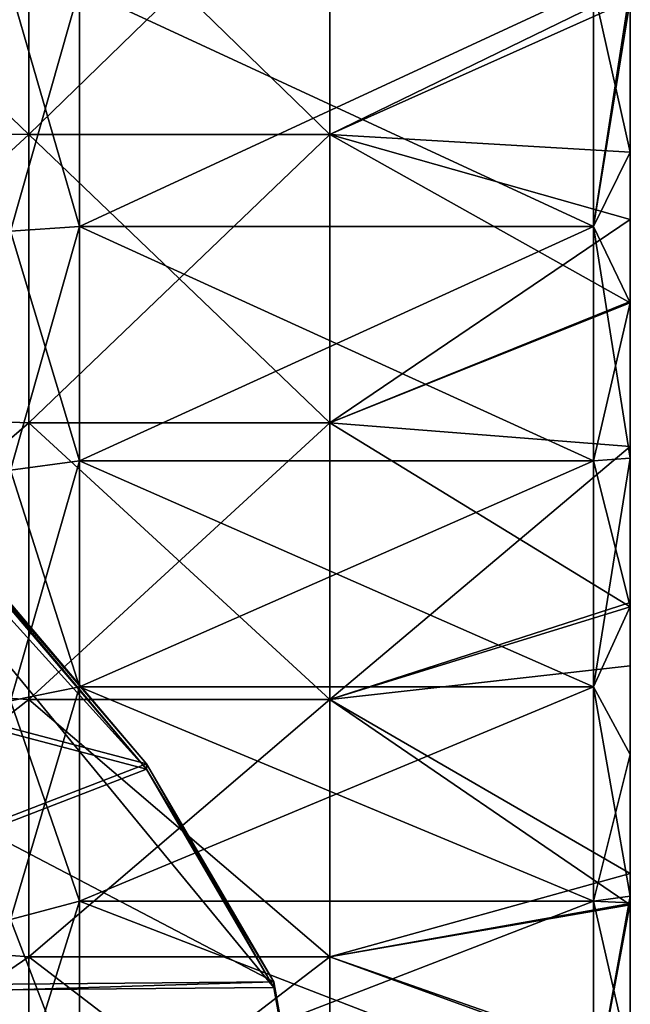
# Model space of a CAD drawing. Extents: x -1633 to 62, y -535 to 375.
# Tile 219 of 256: x 29 to 62, y -55 to -2. Entities that reach past the tile are written whole.
import ezdxf

# ---------------------------------------------------------------- set-up
doc = ezdxf.new("R2010")
doc.units = 0
doc.header["$LTSCALE"] = 33.374815
for name, color, linetype in [('1285', 7, 'CONTINUOUS'), ('1286', 7, 'CONTINUOUS'), ('1288', 7, 'CONTINUOUS'), ('1289', 7, 'CONTINUOUS'), ('1306', 7, 'CONTINUOUS'), ('1307', 7, 'CONTINUOUS'), ('1309', 7, 'CONTINUOUS'), ('1310', 7, 'CONTINUOUS'), ('21', 7, 'CONTINUOUS'), ('22', 7, 'CONTINUOUS'), ('24', 7, 'CONTINUOUS'), ('25', 7, 'CONTINUOUS'), ('26', 7, 'CONTINUOUS'), ('27', 7, 'CONTINUOUS'), ('28', 7, 'CONTINUOUS'), ('31', 7, 'CONTINUOUS'), ('32', 7, 'CONTINUOUS')]:
    doc.layers.add(name, color=color, linetype=linetype)

msp = doc.modelspace()

# ---------------------------------------------------------------- linework, layer by layer
at = {"layer": '1285', "color": 7, "linetype": 'CONTINUOUS'}
for points in [[(35.642, -42.258, 169.201), (9.358, -11.285, 164.526), (4, -54.487, 171.047), (35.642, -42.258, 169.201)], [(42.588, -54.154, 170.996), (35.642, -42.258, 169.201), (4, -54.487, 171.047), (42.588, -54.154, 170.996)], [(45, -67.681, 173.038), (42.588, -54.154, 170.996), (4, -55.331, 171.174), (45, -67.681, 173.038)], [(4, -55.331, 171.174), (42.588, -54.154, 170.996), (4, -54.487, 171.047), (4, -55.331, 171.174)], [(4, -101.698, 178.172), (45, -67.681, 173.038), (4, -55.331, 171.174), (4, -101.698, 178.172)]]:
    msp.add_3dface(points, dxfattribs=at)
at = {"layer": '1286', "color": 7, "linetype": 'CONTINUOUS'}
for points in [[(9.358, -11.583, 162.549), (35.642, -42.556, 167.223), (4, -7.575, 161.944), (9.358, -11.583, 162.549)], [(35.642, -42.556, 167.223), (42.588, -54.452, 169.019), (4, -7.575, 161.944), (35.642, -42.556, 167.223)], [(4, -7.575, 161.944), (42.588, -54.452, 169.019), (4, -54.785, 169.069), (4, -7.575, 161.944)], [(42.588, -54.452, 169.019), (45, -67.98, 171.06), (4, -54.785, 169.069), (42.588, -54.452, 169.019)], [(4, -54.785, 169.069), (45, -67.98, 171.06), (4, -55.629, 169.196), (4, -54.785, 169.069)]]:
    msp.add_3dface(points, dxfattribs=at)
at = {"layer": '1288', "color": 7, "linetype": 'CONTINUOUS'}
for points in [[(9.358, -11.285, 164.526), (35.642, -42.258, 169.201), (9.358, -11.583, 162.549), (9.358, -11.285, 164.526)], [(9.358, -11.583, 162.549), (35.642, -42.258, 169.201), (35.642, -42.556, 167.223), (9.358, -11.583, 162.549)]]:
    msp.add_3dface(points, dxfattribs=at)
at = {"layer": '1289', "color": 7, "linetype": 'CONTINUOUS'}
for points in [[(35.642, -42.258, 169.201), (42.588, -54.154, 170.996), (35.642, -42.556, 167.223), (35.642, -42.258, 169.201)], [(35.642, -42.556, 167.223), (42.588, -54.154, 170.996), (42.588, -54.452, 169.019), (35.642, -42.556, 167.223)], [(42.588, -54.154, 170.996), (45, -67.681, 173.038), (42.588, -54.452, 169.019), (42.588, -54.154, 170.996)], [(42.588, -54.452, 169.019), (45, -67.681, 173.038), (45, -67.98, 171.06), (42.588, -54.452, 169.019)]]:
    msp.add_3dface(points, dxfattribs=at)
at = {"layer": '1306', "color": 7, "linetype": 'CONTINUOUS'}
for points in [[(35.642, -42.258, -169.201), (4, -33.93, -167.944), (9.358, -11.285, -164.526), (35.642, -42.258, -169.201)], [(4, -54.487, -171.047), (4, -33.93, -167.944), (42.588, -54.154, -170.996), (4, -54.487, -171.047)], [(42.588, -54.154, -170.996), (4, -33.93, -167.944), (35.642, -42.258, -169.201), (42.588, -54.154, -170.996)], [(45, -67.681, -173.038), (4, -54.487, -171.047), (42.588, -54.154, -170.996), (45, -67.681, -173.038)], [(4, -83.201, -175.38), (4, -54.487, -171.047), (45, -67.681, -173.038), (4, -83.201, -175.38)]]:
    msp.add_3dface(points, dxfattribs=at)
at = {"layer": '1307', "color": 7, "linetype": 'CONTINUOUS'}
for points in [[(35.642, -42.556, -167.223), (9.358, -11.583, -162.549), (4, -34.228, -165.967), (35.642, -42.556, -167.223)], [(4, -54.785, -169.069), (35.642, -42.556, -167.223), (4, -34.228, -165.967), (4, -54.785, -169.069)], [(42.588, -54.452, -169.019), (35.642, -42.556, -167.223), (4, -54.785, -169.069), (42.588, -54.452, -169.019)], [(45, -67.98, -171.06), (42.588, -54.452, -169.019), (4, -54.785, -169.069), (45, -67.98, -171.06)], [(4, -83.5, -173.403), (45, -67.98, -171.06), (4, -54.785, -169.069), (4, -83.5, -173.403)]]:
    msp.add_3dface(points, dxfattribs=at)
at = {"layer": '1309', "color": 7, "linetype": 'CONTINUOUS'}
for points in [[(35.642, -42.258, -169.201), (9.358, -11.285, -164.526), (35.642, -42.556, -167.223), (35.642, -42.258, -169.201)], [(35.642, -42.556, -167.223), (9.358, -11.285, -164.526), (9.358, -11.583, -162.549), (35.642, -42.556, -167.223)]]:
    msp.add_3dface(points, dxfattribs=at)
at = {"layer": '1310', "color": 7, "linetype": 'CONTINUOUS'}
for points in [[(42.588, -54.154, -170.996), (35.642, -42.258, -169.201), (42.588, -54.452, -169.019), (42.588, -54.154, -170.996)], [(35.642, -42.258, -169.201), (35.642, -42.556, -167.223), (42.588, -54.452, -169.019), (35.642, -42.258, -169.201)], [(45, -67.681, -173.038), (42.588, -54.154, -170.996), (45, -67.98, -171.06), (45, -67.681, -173.038)], [(45, -67.98, -171.06), (42.588, -54.154, -170.996), (42.588, -54.452, -169.019), (45, -67.98, -171.06)]]:
    msp.add_3dface(points, dxfattribs=at)
at = {"layer": '21', "color": 7, "linetype": 'CONTINUOUS'}
for points in [[(29.237, -7.969, -96.17), (29.237, 7.969, -96.17), (12.848, -7.76, -96.187), (29.237, -7.969, -96.17)], [(12.848, -7.76, -96.187), (29.237, 7.969, -96.17), (12.848, 7.762, -96.187), (12.848, -7.76, -96.187)], [(29.237, 7.969, -96.17), (29.237, -7.969, -96.17), (45.627, 7.969, -96.17), (29.237, 7.969, -96.17)], [(45.627, 7.969, -96.17), (29.237, -7.969, -96.17), (45.627, -7.969, -96.17), (45.627, 7.969, -96.17)], [(45.627, 7.969, -96.17), (45.627, -7.969, -96.17), (62, 0, -96.5), (45.627, 7.969, -96.17)], [(62, 0, -96.5), (45.627, -7.969, -96.17), (62, -0.646, -96.498), (62, 0, -96.5)], [(62, -0.646, -96.498), (45.627, -7.969, -96.17), (62, -12.596, -95.674), (62, -0.646, -96.498)], [(12.848, -23.082, -93.699), (29.237, -7.969, -96.17), (12.848, -7.76, -96.187), (12.848, -23.082, -93.699)], [(29.237, -23.689, -93.547), (29.237, -7.969, -96.17), (12.848, -23.082, -93.699), (29.237, -23.689, -93.547)], [(29.237, -7.969, -96.17), (29.237, -23.689, -93.547), (45.627, -7.969, -96.17), (29.237, -7.969, -96.17)], [(45.627, -7.969, -96.17), (29.237, -23.689, -93.547), (45.627, -23.689, -93.547), (45.627, -7.969, -96.17)], [(45.627, -7.969, -96.17), (45.627, -23.689, -93.547), (62, -12.596, -95.674), (45.627, -7.969, -96.17)], [(62, -12.596, -95.674), (45.627, -23.689, -93.547), (62, -17.069, -94.978), (62, -12.596, -95.674)], [(62, -17.069, -94.978), (45.627, -23.689, -93.547), (62, -24.976, -93.212), (62, -17.069, -94.978)], [(12.848, -37.806, -88.786), (29.237, -23.689, -93.547), (12.848, -23.082, -93.699), (12.848, -37.806, -88.786)], [(29.237, -38.764, -88.372), (29.237, -23.689, -93.547), (12.848, -37.806, -88.786), (29.237, -38.764, -88.372)], [(29.237, -23.689, -93.547), (29.237, -38.764, -88.372), (45.627, -23.689, -93.547), (29.237, -23.689, -93.547)], [(45.627, -23.689, -93.547), (29.237, -38.764, -88.372), (45.627, -38.764, -88.372), (45.627, -23.689, -93.547)], [(45.627, -23.689, -93.547), (45.627, -38.764, -88.372), (62, -24.976, -93.212), (45.627, -23.689, -93.547)], [(62, -24.976, -93.212), (45.627, -38.764, -88.372), (62, -33.478, -90.506), (62, -24.976, -93.212)], [(62, -33.478, -90.506), (45.627, -38.764, -88.372), (62, -36.93, -89.154), (62, -33.478, -90.506)], [(62, -36.93, -89.154), (45.627, -38.764, -88.372), (62, -48.249, -83.572), (62, -36.93, -89.154)], [(12.848, -51.552, -81.576), (29.237, -38.764, -88.372), (12.848, -37.806, -88.786), (12.848, -51.552, -81.576)], [(29.237, -52.78, -80.787), (29.237, -38.764, -88.372), (12.848, -51.552, -81.576), (29.237, -52.78, -80.787)], [(29.237, -38.764, -88.372), (29.237, -52.78, -80.787), (45.627, -38.764, -88.372), (29.237, -38.764, -88.372)], [(45.627, -38.764, -88.372), (29.237, -52.78, -80.787), (45.627, -52.78, -80.787), (45.627, -38.764, -88.372)], [(45.627, -38.764, -88.372), (45.627, -52.78, -80.787), (62, -48.249, -83.572), (45.627, -38.764, -88.372)], [(62, -48.249, -83.572), (45.627, -52.78, -80.787), (62, -49.87, -82.615), (62, -48.249, -83.572)], [(62, -49.87, -82.615), (45.627, -52.78, -80.787), (62, -58.746, -76.558), (62, -49.87, -82.615)], [(12.848, -63.964, -72.256), (29.237, -52.78, -80.787), (12.848, -51.552, -81.576), (12.848, -63.964, -72.256)], [(29.237, -65.358, -70.997), (29.237, -52.78, -80.787), (12.848, -63.964, -72.256), (29.237, -65.358, -70.997)], [(29.237, -52.78, -80.787), (29.237, -65.358, -70.997), (45.627, -52.78, -80.787), (29.237, -52.78, -80.787)], [(45.627, -52.78, -80.787), (29.237, -65.358, -70.997), (45.627, -65.358, -70.997), (45.627, -52.78, -80.787)], [(45.627, -52.78, -80.787), (45.627, -65.358, -70.997), (62, -58.746, -76.558), (45.627, -52.78, -80.787)]]:
    msp.add_3dface(points, dxfattribs=at)
at = {"layer": '22', "color": 7, "linetype": 'CONTINUOUS'}
for points in [[(62, -0.646, -96.498), (62, -12.596, -95.674), (62, -17.143, -97.468), (62, -0.646, -96.498)], [(62, -0.652, -98.962), (62, -0.646, -96.498), (62, -8.928, -98.56), (62, -0.652, -98.962)], [(62, -8.928, -98.56), (62, -0.646, -96.498), (62, -17.143, -97.468), (62, -8.928, -98.56)], [(62, -0.652, 96.498), (62, -0.652, 98.962), (62, -17.143, 97.468), (62, -0.652, 96.498)], [(62, -8.928, 96.086), (62, -0.652, 96.498), (62, -17.143, 97.468), (62, -8.928, 96.086)], [(62, -17.143, 97.468), (62, -0.652, 98.962), (62, -8.928, 98.56), (62, -17.143, 97.468)], [(62, -17.138, 94.966), (62, -8.928, 96.086), (62, -17.143, 97.468), (62, -17.138, 94.966)], [(62, -12.596, -95.674), (62, -17.069, -94.978), (62, -17.143, -97.468), (62, -12.596, -95.674)], [(62, -17.069, -94.978), (62, -24.976, -93.212), (62, -25.615, -95.592), (62, -17.069, -94.978)], [(62, -17.143, -97.468), (62, -17.069, -94.978), (62, -25.615, -95.592), (62, -17.143, -97.468)], [(62, -17.138, 94.966), (62, -17.143, 97.468), (62, -25.615, 95.592), (62, -17.138, 94.966)], [(62, -24.976, 93.212), (62, -17.138, 94.966), (62, -33.698, 93.05), (62, -24.976, 93.212)], [(62, -33.698, 93.05), (62, -17.138, 94.966), (62, -25.615, 95.592), (62, -33.698, 93.05)], [(62, -24.976, -93.212), (62, -33.478, -90.506), (62, -33.698, -93.05), (62, -24.976, -93.212)], [(62, -25.615, -95.592), (62, -24.976, -93.212), (62, -33.698, -93.05), (62, -25.615, -95.592)], [(62, -33.707, 90.422), (62, -24.976, 93.212), (62, -33.698, 93.05), (62, -33.707, 90.422)], [(62, -33.478, -90.506), (62, -36.93, -89.154), (62, -41.752, -89.726), (62, -33.478, -90.506)], [(62, -33.698, -93.05), (62, -33.478, -90.506), (62, -41.752, -89.726), (62, -33.698, -93.05)], [(62, -33.707, 90.422), (62, -33.698, 93.05), (62, -41.752, 89.726), (62, -33.707, 90.422)], [(62, -48.249, 83.572), (62, -33.707, 90.422), (62, -49.843, 85.496), (62, -48.249, 83.572)], [(62, -49.843, 85.496), (62, -33.707, 90.422), (62, -49.482, 85.705), (62, -49.843, 85.496)], [(62, -49.482, 85.705), (62, -33.707, 90.422), (62, -41.752, 89.726), (62, -49.482, 85.705)], [(62, -36.93, -89.154), (62, -48.249, -83.572), (62, -49.482, -85.705), (62, -36.93, -89.154)], [(62, -41.752, -89.726), (62, -36.93, -89.154), (62, -49.482, -85.705), (62, -41.752, -89.726)], [(62, -48.249, -83.572), (62, -49.87, -82.615), (62, -49.843, -85.496), (62, -48.249, -83.572)], [(62, -49.482, -85.705), (62, -48.249, -83.572), (62, -49.843, -85.496), (62, -49.482, -85.705)], [(62, -49.951, 82.566), (62, -48.249, 83.572), (62, -49.843, 85.496), (62, -49.951, 82.566)], [(62, -49.843, -85.496), (62, -49.87, -82.615), (62, -58.503, -79.821), (62, -49.843, -85.496)], [(62, -49.951, 82.566), (62, -49.843, 85.496), (62, -58.503, 79.821), (62, -49.951, 82.566)], [(62, -49.87, -82.615), (62, -58.746, -76.558), (62, -58.503, -79.821), (62, -49.87, -82.615)], [(62, -58.51, 76.739), (62, -49.951, 82.566), (62, -58.503, 79.821), (62, -58.51, 76.739)]]:
    msp.add_3dface(points, dxfattribs=at)
at = {"layer": '24', "color": 7, "linetype": 'CONTINUOUS'}
for points in [[(29.237, 7.969, 96.17), (29.237, -7.969, 96.17), (12.848, 7.762, 96.187), (29.237, 7.969, 96.17)], [(12.848, 7.762, 96.187), (29.237, -7.969, 96.17), (12.848, -7.761, 96.187), (12.848, 7.762, 96.187)], [(29.237, -7.969, 96.17), (29.237, 7.969, 96.17), (45.627, -7.969, 96.17), (29.237, -7.969, 96.17)], [(45.627, -7.969, 96.17), (29.237, 7.969, 96.17), (45.627, 7.969, 96.17), (45.627, -7.969, 96.17)], [(62, -0.652, 96.498), (45.627, -7.969, 96.17), (45.627, 7.969, 96.17), (62, -0.652, 96.498)], [(62, -0.652, 96.498), (62, -8.928, 96.086), (45.627, -7.969, 96.17), (62, -0.652, 96.498)], [(12.848, -7.761, 96.187), (29.237, -7.969, 96.17), (12.848, -23.083, 93.699), (12.848, -7.761, 96.187)], [(29.237, -7.969, 96.17), (29.237, -23.689, 93.547), (12.848, -23.083, 93.699), (29.237, -7.969, 96.17)], [(29.237, -23.689, 93.547), (29.237, -7.969, 96.17), (45.627, -23.689, 93.547), (29.237, -23.689, 93.547)], [(45.627, -23.689, 93.547), (29.237, -7.969, 96.17), (45.627, -7.969, 96.17), (45.627, -23.689, 93.547)], [(62, -8.928, 96.086), (62, -17.138, 94.966), (45.627, -7.969, 96.17), (62, -8.928, 96.086)], [(62, -17.138, 94.966), (45.627, -23.689, 93.547), (45.627, -7.969, 96.17), (62, -17.138, 94.966)], [(62, -17.138, 94.966), (62, -24.976, 93.212), (45.627, -23.689, 93.547), (62, -17.138, 94.966)], [(12.848, -23.083, 93.699), (29.237, -23.689, 93.547), (12.848, -37.808, 88.785), (12.848, -23.083, 93.699)], [(29.237, -23.689, 93.547), (29.237, -38.764, 88.372), (12.848, -37.808, 88.785), (29.237, -23.689, 93.547)], [(29.237, -38.764, 88.372), (29.237, -23.689, 93.547), (45.627, -38.764, 88.372), (29.237, -38.764, 88.372)], [(45.627, -38.764, 88.372), (29.237, -23.689, 93.547), (45.627, -23.689, 93.547), (45.627, -38.764, 88.372)], [(62, -24.976, 93.212), (62, -33.707, 90.422), (45.627, -23.689, 93.547), (62, -24.976, 93.212)], [(62, -33.707, 90.422), (45.627, -38.764, 88.372), (45.627, -23.689, 93.547), (62, -33.707, 90.422)], [(62, -33.707, 90.422), (62, -48.249, 83.572), (45.627, -38.764, 88.372), (62, -33.707, 90.422)], [(12.848, -37.808, 88.785), (29.237, -38.764, 88.372), (12.848, -51.555, 81.574), (12.848, -37.808, 88.785)], [(29.237, -38.764, 88.372), (29.237, -52.78, 80.787), (12.848, -51.555, 81.574), (29.237, -38.764, 88.372)], [(29.237, -52.78, 80.787), (29.237, -38.764, 88.372), (45.627, -52.78, 80.787), (29.237, -52.78, 80.787)], [(45.627, -52.78, 80.787), (29.237, -38.764, 88.372), (45.627, -38.764, 88.372), (45.627, -52.78, 80.787)], [(62, -48.249, 83.572), (62, -49.951, 82.566), (45.627, -38.764, 88.372), (62, -48.249, 83.572)], [(62, -49.951, 82.566), (45.627, -52.78, 80.787), (45.627, -38.764, 88.372), (62, -49.951, 82.566)], [(62, -49.951, 82.566), (62, -58.51, 76.739), (45.627, -52.78, 80.787), (62, -49.951, 82.566)], [(12.848, -51.555, 81.574), (29.237, -52.78, 80.787), (12.848, -63.967, 72.253), (12.848, -51.555, 81.574)], [(29.237, -52.78, 80.787), (29.237, -65.358, 70.997), (12.848, -63.967, 72.253), (29.237, -52.78, 80.787)], [(29.237, -65.358, 70.997), (29.237, -52.78, 80.787), (45.627, -65.358, 70.997), (29.237, -65.358, 70.997)], [(45.627, -65.358, 70.997), (29.237, -52.78, 80.787), (45.627, -52.78, 80.787), (45.627, -65.358, 70.997)], [(62, -58.51, 76.739), (45.627, -65.358, 70.997), (45.627, -52.78, 80.787), (62, -58.51, 76.739)]]:
    msp.add_3dface(points, dxfattribs=at)
at = {"layer": '25', "color": 7, "linetype": 'CONTINUOUS'}
for points in [[(32, -12.987, -98.649), (32, 0, -99.5), (60, -12.987, -98.649), (32, -12.987, -98.649)], [(60, -12.987, -98.649), (32, 0, -99.5), (60, 0, -99.5), (60, -12.987, -98.649)], [(32, -25.752, -96.11), (32, -12.987, -98.649), (60, -25.752, -96.11), (32, -25.752, -96.11)], [(60, -25.752, -96.11), (32, -12.987, -98.649), (60, -12.987, -98.649), (60, -25.752, -96.11)], [(32, -38.077, -91.926), (32, -25.752, -96.11), (60, -38.077, -91.926), (32, -38.077, -91.926)], [(60, -38.077, -91.926), (32, -25.752, -96.11), (60, -25.752, -96.11), (60, -38.077, -91.926)], [(32, -49.75, -86.17), (32, -38.077, -91.926), (60, -49.75, -86.17), (32, -49.75, -86.17)], [(60, -49.75, -86.17), (32, -38.077, -91.926), (60, -38.077, -91.926), (60, -49.75, -86.17)], [(32, -60.572, -78.939), (32, -49.75, -86.17), (60, -60.572, -78.939), (32, -60.572, -78.939)], [(60, -60.572, -78.939), (32, -49.75, -86.17), (60, -49.75, -86.17), (60, -60.572, -78.939)]]:
    msp.add_3dface(points, dxfattribs=at)
at = {"layer": '26', "color": 7, "linetype": 'CONTINUOUS'}
for points in [[(62, -0.652, -98.962), (62, -8.928, -98.56), (60, 0, -99.5), (62, -0.652, -98.962)], [(62, -8.928, -98.56), (60, -12.987, -98.649), (60, 0, -99.5), (62, -8.928, -98.56)], [(62, -8.928, -98.56), (62, -17.143, -97.468), (60, -12.987, -98.649), (62, -8.928, -98.56)], [(62, -17.143, -97.468), (62, -25.615, -95.592), (60, -12.987, -98.649), (62, -17.143, -97.468)], [(62, -25.615, -95.592), (60, -25.752, -96.11), (60, -12.987, -98.649), (62, -25.615, -95.592)], [(62, -25.615, -95.592), (62, -33.698, -93.05), (60, -25.752, -96.11), (62, -25.615, -95.592)], [(62, -33.698, -93.05), (60, -38.077, -91.926), (60, -25.752, -96.11), (62, -33.698, -93.05)], [(62, -33.698, -93.05), (62, -41.752, -89.726), (60, -38.077, -91.926), (62, -33.698, -93.05)], [(62, -41.752, -89.726), (62, -49.482, -85.705), (60, -38.077, -91.926), (62, -41.752, -89.726)], [(62, -49.482, -85.705), (60, -49.75, -86.17), (60, -38.077, -91.926), (62, -49.482, -85.705)], [(62, -49.482, -85.705), (62, -49.843, -85.496), (60, -49.75, -86.17), (62, -49.482, -85.705)], [(62, -49.843, -85.496), (62, -58.503, -79.821), (60, -49.75, -86.17), (62, -49.843, -85.496)], [(62, -58.503, -79.821), (60, -60.572, -78.939), (60, -49.75, -86.17), (62, -58.503, -79.821)]]:
    msp.add_3dface(points, dxfattribs=at)
at = {"layer": '27', "color": 7, "linetype": 'CONTINUOUS'}
for points in [[(32, 0, 99.5), (32, -12.987, 98.649), (60, 0, 99.5), (32, 0, 99.5)], [(60, 0, 99.5), (32, -12.987, 98.649), (60, -12.987, 98.649), (60, 0, 99.5)], [(32, -12.987, 98.649), (32, -25.752, 96.11), (60, -12.987, 98.649), (32, -12.987, 98.649)], [(60, -12.987, 98.649), (32, -25.752, 96.11), (60, -25.752, 96.11), (60, -12.987, 98.649)], [(32, -25.752, 96.11), (32, -38.077, 91.926), (60, -25.752, 96.11), (32, -25.752, 96.11)], [(60, -25.752, 96.11), (32, -38.077, 91.926), (60, -38.077, 91.926), (60, -25.752, 96.11)], [(32, -38.077, 91.926), (32, -49.75, 86.17), (60, -38.077, 91.926), (32, -38.077, 91.926)], [(60, -38.077, 91.926), (32, -49.75, 86.17), (60, -49.75, 86.17), (60, -38.077, 91.926)], [(32, -49.75, 86.17), (32, -60.572, 78.939), (60, -49.75, 86.17), (32, -49.75, 86.17)], [(60, -49.75, 86.17), (32, -60.572, 78.939), (60, -60.572, 78.939), (60, -49.75, 86.17)]]:
    msp.add_3dface(points, dxfattribs=at)
at = {"layer": '28', "color": 7, "linetype": 'CONTINUOUS'}
for points in [[(62, -0.652, 98.962), (62, 0, 98.964), (60, -12.987, 98.649), (62, -0.652, 98.962)], [(62, 0, 98.964), (60, 0, 99.5), (60, -12.987, 98.649), (62, 0, 98.964)], [(62, -8.928, 98.56), (62, -0.652, 98.962), (60, -12.987, 98.649), (62, -8.928, 98.56)], [(62, -17.143, 97.468), (62, -8.928, 98.56), (60, -12.987, 98.649), (62, -17.143, 97.468)], [(62, -17.143, 97.468), (60, -12.987, 98.649), (60, -25.752, 96.11), (62, -17.143, 97.468)], [(62, -25.615, 95.592), (62, -17.143, 97.468), (60, -25.752, 96.11), (62, -25.615, 95.592)], [(62, -33.698, 93.05), (62, -25.615, 95.592), (60, -38.077, 91.926), (62, -33.698, 93.05)], [(62, -25.615, 95.592), (60, -25.752, 96.11), (60, -38.077, 91.926), (62, -25.615, 95.592)], [(62, -41.752, 89.726), (62, -33.698, 93.05), (60, -38.077, 91.926), (62, -41.752, 89.726)], [(62, -41.752, 89.726), (60, -38.077, 91.926), (60, -49.75, 86.17), (62, -41.752, 89.726)], [(62, -49.482, 85.705), (62, -41.752, 89.726), (60, -49.75, 86.17), (62, -49.482, 85.705)], [(62, -49.843, 85.496), (62, -49.482, 85.705), (60, -60.572, 78.939), (62, -49.843, 85.496)], [(62, -49.482, 85.705), (60, -49.75, 86.17), (60, -60.572, 78.939), (62, -49.482, 85.705)], [(62, -58.503, 79.821), (62, -49.843, 85.496), (60, -60.572, 78.939), (62, -58.503, 79.821)]]:
    msp.add_3dface(points, dxfattribs=at)
at = {"layer": '31', "color": 7, "linetype": 'CONTINUOUS'}
for points in [[(28.239, -13.248, -100.632), (28.239, 0, -101.5), (32, -12.987, -98.649), (28.239, -13.248, -100.632)], [(32, -12.987, -98.649), (28.239, 0, -101.5), (32, 0, -99.5), (32, -12.987, -98.649)], [(32, -25.752, -96.11), (28.239, -13.248, -100.632), (32, -12.987, -98.649), (32, -25.752, -96.11)], [(28.239, -26.27, -98.041), (28.239, -13.248, -100.632), (32, -25.752, -96.11), (28.239, -26.27, -98.041)], [(32, -38.077, -91.926), (28.239, -26.27, -98.041), (32, -25.752, -96.11), (32, -38.077, -91.926)], [(28.239, -38.842, -93.774), (28.239, -26.27, -98.041), (32, -38.077, -91.926), (28.239, -38.842, -93.774)], [(32, -49.75, -86.17), (28.239, -38.842, -93.774), (32, -38.077, -91.926), (32, -49.75, -86.17)], [(28.239, -50.75, -87.902), (28.239, -38.842, -93.774), (32, -49.75, -86.17), (28.239, -50.75, -87.902)], [(32, -60.572, -78.939), (28.239, -50.75, -87.902), (32, -49.75, -86.17), (32, -60.572, -78.939)], [(28.239, -61.789, -80.525), (28.239, -50.75, -87.902), (32, -60.572, -78.939), (28.239, -61.789, -80.525)]]:
    msp.add_3dface(points, dxfattribs=at)
at = {"layer": '32', "color": 7, "linetype": 'CONTINUOUS'}
for points in [[(28.239, 0, 101.5), (28.239, -13.248, 100.632), (32, 0, 99.5), (28.239, 0, 101.5)], [(32, 0, 99.5), (28.239, -13.248, 100.632), (32, -12.987, 98.649), (32, 0, 99.5)], [(28.239, -13.248, 100.632), (28.239, -26.27, 98.041), (32, -12.987, 98.649), (28.239, -13.248, 100.632)], [(32, -12.987, 98.649), (28.239, -26.27, 98.041), (32, -25.752, 96.11), (32, -12.987, 98.649)], [(28.239, -26.27, 98.041), (28.239, -38.842, 93.774), (32, -25.752, 96.11), (28.239, -26.27, 98.041)], [(32, -25.752, 96.11), (28.239, -38.842, 93.774), (32, -38.077, 91.926), (32, -25.752, 96.11)], [(28.239, -38.842, 93.774), (28.239, -50.75, 87.902), (32, -38.077, 91.926), (28.239, -38.842, 93.774)], [(32, -38.077, 91.926), (28.239, -50.75, 87.902), (32, -49.75, 86.17), (32, -38.077, 91.926)], [(28.239, -50.75, 87.902), (28.239, -61.789, 80.525), (32, -49.75, 86.17), (28.239, -50.75, 87.902)], [(32, -49.75, 86.17), (28.239, -61.789, 80.525), (32, -60.572, 78.939), (32, -49.75, 86.17)]]:
    msp.add_3dface(points, dxfattribs=at)

doc.saveas('drawing.dxf')
